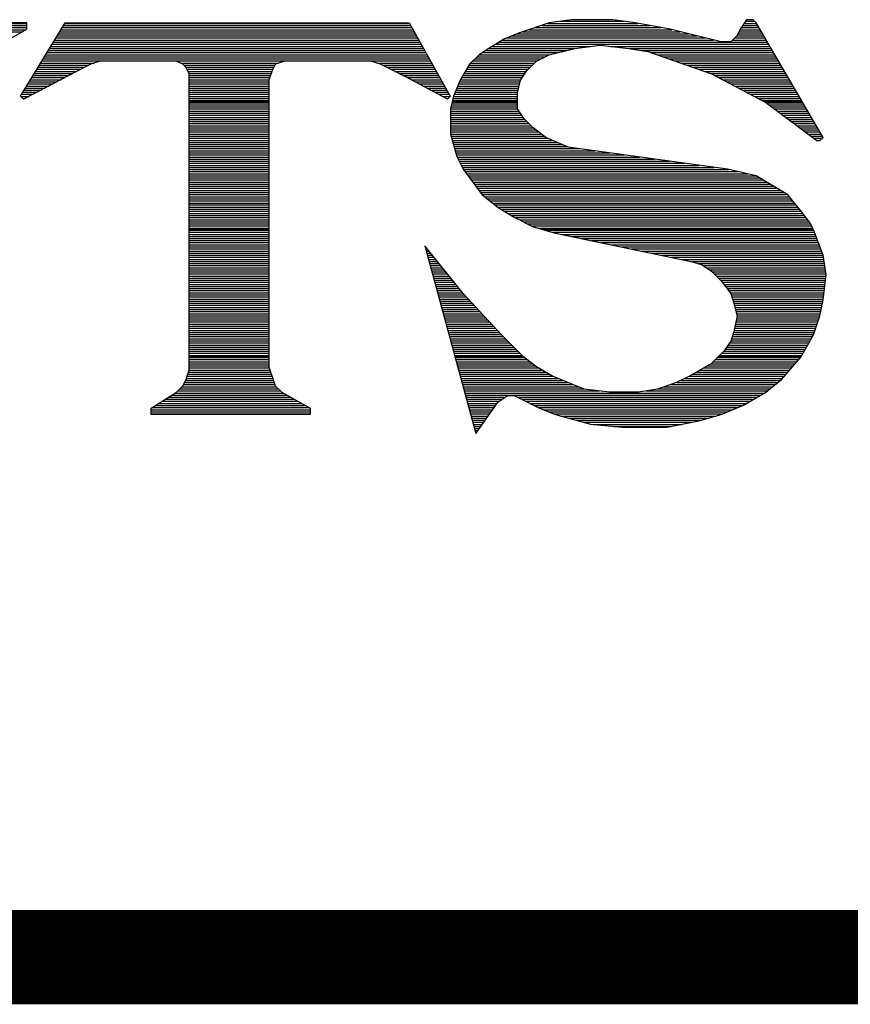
# Model space of a CAD drawing. Extents: x -394 to 5394, y -1015 to 6968.
# Tile 15 of 63: x 1240 to 1328, y -519 to -414. Entities that reach past the tile are written whole.
import ezdxf

# ---------------------------------------------------------------- set-up
doc = ezdxf.new("R2010")
doc.units = 0
doc.layers.add('DF_TITLE_BLOCK', color=2, linetype='CONTINUOUS')

msp = doc.modelspace()

# ---------------------------------------------------------------- linework, layer by layer
at = {"layer": 'DF_TITLE_BLOCK'}
for points in [[(1240.9741, -414.71), (1226.7941, -414.71)], [(1240.9741, -414.71), (1226.7941, -414.71)], [(1226.7941, -414.76), (1240.9741, -414.76)], [(1226.7941, -414.98), (1240.9741, -414.98)], [(1226.7941, -415.2), (1240.9741, -415.2)], [(1240.2941, -422.47), (1245.0241, -414.71)], [(1240.2941, -422.47), (1245.0241, -414.71)], [(1240.2941, -422.47), (1245.0241, -414.71)], [(1240.9741, -415.38), (1240.9741, -414.71)], [(1240.9741, -415.38), (1240.9741, -414.71)], [(1244.7141, -415.2), (1281.7441, -415.2)], [(1244.8541, -414.98), (1281.6241, -414.98)], [(1244.9841, -414.76), (1281.5041, -414.76)], [(1245.0241, -414.71), (1281.4741, -414.71)], [(1245.0241, -414.71), (1281.4741, -414.71)], [(1245.0241, -414.71), (1281.4741, -414.71)], [(1281.4741, -414.71), (1285.8241, -422.49)], [(1281.4741, -414.71), (1285.8241, -422.49)], [(1281.4741, -414.71), (1285.8241, -422.49)], [(1296.3241, -414.71), (1293.2741, -415.72)], [(1296.3241, -414.71), (1293.2741, -415.72)], [(1296.3241, -414.71), (1293.2741, -415.72)], [(1294.8241, -415.2), (1308.1641, -415.2)], [(1295.4941, -414.98), (1306.9441, -414.98)], [(1296.1541, -414.76), (1305.7241, -414.76)], [(1298.6741, -414.37), (1296.3241, -414.71)], [(1298.6741, -414.37), (1296.3241, -414.71)], [(1298.6741, -414.37), (1296.3241, -414.71)], [(1297.4941, -414.54), (1304.2541, -414.54)], [(1303.0741, -414.37), (1298.6741, -414.37)], [(1303.0741, -414.37), (1298.6741, -414.37)], [(1303.0741, -414.37), (1298.6741, -414.37)], [(1305.4241, -414.71), (1303.0741, -414.37)], [(1305.4241, -414.71), (1303.0741, -414.37)], [(1305.4241, -414.71), (1303.0741, -414.37)], [(1309.1441, -415.38), (1305.4241, -414.71)], [(1309.1441, -415.38), (1305.4241, -414.71)], [(1309.1441, -415.38), (1305.4241, -414.71)], [(1317.2441, -414.37), (1316.5741, -415.38)], [(1317.2441, -414.37), (1316.5741, -415.38)], [(1317.2441, -414.37), (1316.5741, -415.38)], [(1316.6841, -415.2), (1318.5441, -415.2)], [(1316.8341, -414.98), (1318.4141, -414.98)], [(1316.9841, -414.76), (1318.2841, -414.76)], [(1317.1241, -414.54), (1318.0841, -414.54)], [(1317.9241, -414.37), (1317.2441, -414.37)], [(1317.9241, -414.37), (1317.2441, -414.37)], [(1317.9241, -414.37), (1317.2441, -414.37)], [(1318.2541, -414.71), (1317.9241, -414.37)], [(1318.2541, -414.71), (1317.9241, -414.37)], [(1318.2541, -414.71), (1317.9241, -414.37)], [(1325.3441, -426.86), (1318.2541, -414.71)], [(1325.3441, -426.86), (1318.2541, -414.71)], [(1325.3441, -426.86), (1318.2541, -414.71)], [(1226.8641, -415.43), (1240.8941, -415.43)], [(1227.2341, -415.64), (1240.5041, -415.64)], [(1238.6041, -416.73), (1240.9741, -415.38)], [(1238.6041, -416.73), (1240.9741, -415.38)], [(1244.0441, -416.31), (1282.3641, -416.31)], [(1244.1741, -416.09), (1282.2441, -416.09)], [(1244.3141, -415.86), (1282.1141, -415.86)], [(1244.4441, -415.64), (1281.9941, -415.64)], [(1244.5841, -415.43), (1281.8741, -415.43)], [(1291.5941, -416.39), (1289.9041, -417.41)], [(1291.5941, -416.39), (1289.9041, -417.41)], [(1291.5941, -416.39), (1289.9041, -417.41)], [(1293.2741, -415.72), (1291.5941, -416.39)], [(1293.2741, -415.72), (1291.5941, -416.39)], [(1293.2741, -415.72), (1291.5941, -416.39)], [(1291.8041, -416.31), (1312.8541, -416.31)], [(1292.3541, -416.09), (1311.9741, -416.09)], [(1292.9041, -415.86), (1311.0841, -415.86)], [(1293.5041, -415.64), (1310.1941, -415.64)], [(1294.1641, -415.43), (1309.3141, -415.43)], [(1314.5441, -416.73), (1309.1441, -415.38)], [(1314.5441, -416.73), (1309.1441, -415.38)], [(1314.5441, -416.73), (1309.1441, -415.38)], [(1316.2241, -416.06), (1315.5541, -416.73)], [(1316.2241, -416.06), (1315.5541, -416.73)], [(1316.2241, -416.06), (1315.5541, -416.73)], [(1315.9741, -416.31), (1319.1941, -416.31)], [(1316.1941, -416.09), (1319.0641, -416.09)], [(1316.5741, -415.38), (1316.2241, -416.06)], [(1316.5741, -415.38), (1316.2241, -416.06)], [(1316.5741, -415.38), (1316.2241, -416.06)], [(1316.3241, -415.86), (1318.9341, -415.86)], [(1316.4341, -415.64), (1318.8041, -415.64)], [(1316.5441, -415.43), (1318.6741, -415.43)], [(1243.3741, -417.42), (1282.9841, -417.42)], [(1243.5041, -417.2), (1282.8641, -417.2)], [(1243.6441, -416.97), (1282.7341, -416.97)], [(1243.7741, -416.75), (1282.6141, -416.75)], [(1243.9041, -416.53), (1282.4941, -416.53)], [(1289.9041, -417.41), (1288.8941, -418.08)], [(1289.9041, -417.41), (1288.8941, -418.08)], [(1289.9041, -417.41), (1288.8941, -418.08)], [(1289.8841, -417.42), (1298.9741, -417.42)], [(1290.2541, -417.2), (1300.7041, -417.2)], [(1290.6241, -416.97), (1319.5741, -416.97)], [(1290.9941, -416.75), (1319.4541, -416.75)], [(1291.3641, -416.53), (1313.7441, -416.53)], [(1296.3241, -418.08), (1299.0241, -417.41)], [(1296.3241, -418.08), (1299.0241, -417.41)], [(1296.3241, -418.08), (1299.0241, -417.41)], [(1299.0241, -417.41), (1301.7241, -417.07)], [(1299.0241, -417.41), (1301.7241, -417.07)], [(1299.0241, -417.41), (1301.7241, -417.07)], [(1301.7241, -417.07), (1304.7541, -417.41)], [(1301.7241, -417.07), (1304.7541, -417.41)], [(1301.7241, -417.07), (1304.7541, -417.41)], [(1302.8541, -417.2), (1319.7041, -417.2)], [(1304.7541, -417.41), (1306.7741, -417.74)], [(1304.7541, -417.41), (1306.7741, -417.74)], [(1304.7541, -417.41), (1306.7741, -417.74)], [(1304.8141, -417.42), (1319.8341, -417.42)], [(1315.5541, -416.73), (1314.5441, -416.73)], [(1315.5541, -416.73), (1314.5441, -416.73)], [(1315.5541, -416.73), (1314.5441, -416.73)], [(1315.7541, -416.53), (1319.3141, -416.53)], [(1242.8341, -418.3), (1283.4841, -418.3)], [(1242.9641, -418.08), (1283.3541, -418.08)], [(1243.1041, -417.86), (1283.2341, -417.86)], [(1243.2341, -417.63), (1283.1041, -417.63)], [(1288.8941, -418.08), (1287.8741, -419.09)], [(1288.8941, -418.08), (1287.8741, -419.09)], [(1288.8941, -418.08), (1287.8741, -419.09)], [(1288.6741, -418.3), (1295.8741, -418.3)], [(1288.8941, -418.08), (1296.3241, -418.08)], [(1289.2241, -417.86), (1297.2041, -417.86)], [(1289.5541, -417.63), (1298.0941, -417.63)], [(1294.9741, -418.76), (1296.3241, -418.08)], [(1294.9741, -418.76), (1296.3241, -418.08)], [(1294.9741, -418.76), (1296.3241, -418.08)], [(1306.1441, -417.63), (1319.9641, -417.63)], [(1306.7741, -417.74), (1313.5241, -420.11)], [(1306.7741, -417.74), (1313.5241, -420.11)], [(1306.7741, -417.74), (1313.5241, -420.11)], [(1307.1041, -417.86), (1320.0941, -417.86)], [(1307.7441, -418.08), (1320.2241, -418.08)], [(1308.3741, -418.3), (1320.3541, -418.3)], [(1247.7241, -419.09), (1240.6241, -422.81)], [(1247.7241, -419.09), (1240.6241, -422.81)], [(1247.7241, -419.09), (1240.6241, -422.81)], [(1242.1541, -419.41), (1247.1141, -419.41)], [(1242.2941, -419.19), (1247.5441, -419.19)], [(1242.4241, -418.97), (1248.0941, -418.97)], [(1242.5641, -418.74), (1283.7241, -418.74)], [(1242.6941, -418.52), (1283.6041, -418.52)], [(1248.7241, -418.76), (1247.7241, -419.09)], [(1248.7241, -418.76), (1247.7241, -419.09)], [(1248.7241, -418.76), (1247.7241, -419.09)], [(1256.8241, -418.76), (1248.7241, -418.76)], [(1256.8241, -418.76), (1248.7241, -418.76)], [(1256.8241, -418.76), (1248.7241, -418.76)], [(1257.5041, -419.09), (1256.8241, -418.76)], [(1257.5041, -419.09), (1256.8241, -418.76)], [(1257.5041, -419.09), (1256.8241, -418.76)], [(1257.2441, -418.97), (1267.6741, -418.97)], [(1257.8441, -419.43), (1257.5041, -419.09)], [(1257.8441, -419.43), (1257.5041, -419.09)], [(1257.8441, -419.43), (1257.5041, -419.09)], [(1257.5941, -419.19), (1267.2441, -419.19)], [(1257.8141, -419.41), (1267.1341, -419.41)], [(1258.1741, -420.11), (1257.8441, -419.43)], [(1258.1741, -420.11), (1257.8441, -419.43)], [(1258.1741, -420.11), (1257.8441, -419.43)], [(1267.2941, -419.09), (1266.9541, -419.77)], [(1267.2941, -419.09), (1266.9541, -419.77)], [(1267.2941, -419.09), (1266.9541, -419.77)], [(1268.3041, -418.76), (1267.2941, -419.09)], [(1268.3041, -418.76), (1267.2941, -419.09)], [(1268.3041, -418.76), (1267.2941, -419.09)], [(1277.4241, -418.76), (1268.3041, -418.76)], [(1277.4241, -418.76), (1268.3041, -418.76)], [(1277.4241, -418.76), (1268.3041, -418.76)], [(1278.4241, -419.09), (1277.4241, -418.76)], [(1278.4241, -419.09), (1277.4241, -418.76)], [(1278.4241, -419.09), (1277.4241, -418.76)], [(1278.0441, -418.97), (1283.8541, -418.97)], [(1281.1241, -420.44), (1278.4241, -419.09)], [(1281.1241, -420.44), (1278.4241, -419.09)], [(1281.1241, -420.44), (1278.4241, -419.09)], [(1278.6241, -419.19), (1283.9741, -419.19)], [(1279.0541, -419.41), (1284.0941, -419.41)], [(1287.8741, -419.09), (1286.8741, -420.78)], [(1287.8741, -419.09), (1286.8741, -420.78)], [(1287.8741, -419.09), (1286.8741, -420.78)], [(1287.6941, -419.41), (1294.3141, -419.41)], [(1287.8241, -419.19), (1294.5341, -419.19)], [(1288.0141, -418.97), (1294.7641, -418.97)], [(1288.2241, -418.74), (1294.9841, -418.74)], [(1288.4441, -418.52), (1295.4341, -418.52)], [(1293.9541, -419.77), (1294.9741, -418.76)], [(1293.9541, -419.77), (1294.9741, -418.76)], [(1293.9541, -419.77), (1294.9741, -418.76)], [(1309.0141, -418.52), (1320.4841, -418.52)], [(1309.6441, -418.74), (1320.6041, -418.74)], [(1310.2741, -418.97), (1320.7441, -418.97)], [(1310.9041, -419.19), (1320.8641, -419.19)], [(1311.5341, -419.41), (1320.9941, -419.41)], [(1241.4841, -420.51), (1245.0041, -420.51)], [(1241.6141, -420.29), (1245.4241, -420.29)], [(1241.7541, -420.07), (1245.8441, -420.07)], [(1241.8841, -419.85), (1246.2641, -419.85)], [(1242.0241, -419.63), (1246.6941, -419.63)], [(1257.9441, -419.63), (1267.0241, -419.63)], [(1258.0541, -419.85), (1266.9241, -419.85)], [(1258.1641, -420.07), (1266.8541, -420.07)], [(1258.1741, -451.49), (1258.1741, -420.11)], [(1258.1741, -451.49), (1258.1741, -420.11)], [(1258.1741, -451.49), (1258.1741, -420.11)], [(1258.1741, -420.29), (1266.7841, -420.29)], [(1258.1741, -420.51), (1266.7041, -420.51)], [(1266.9541, -419.77), (1266.6241, -420.78)], [(1266.9541, -419.77), (1266.6241, -420.78)], [(1266.9541, -419.77), (1266.6241, -420.78)], [(1279.5041, -419.63), (1284.2241, -419.63)], [(1279.9441, -419.85), (1284.3541, -419.85)], [(1280.3941, -420.07), (1284.4741, -420.07)], [(1280.8241, -420.29), (1284.5941, -420.29)], [(1285.5241, -422.78), (1281.1241, -420.44)], [(1285.5241, -422.78), (1281.1241, -420.44)], [(1285.5241, -422.78), (1281.1241, -420.44)], [(1281.2641, -420.51), (1284.7241, -420.51)], [(1287.0241, -420.51), (1293.4541, -420.51)], [(1287.1541, -420.29), (1293.6041, -420.29)], [(1287.2941, -420.07), (1293.7541, -420.07)], [(1287.4241, -419.85), (1293.9041, -419.85)], [(1287.5641, -419.63), (1294.0941, -419.63)], [(1293.2741, -420.78), (1293.9541, -419.77)], [(1293.2741, -420.78), (1293.9541, -419.77)], [(1293.2741, -420.78), (1293.9541, -419.77)], [(1312.1741, -419.63), (1321.1341, -419.63)], [(1312.8041, -419.85), (1321.2541, -419.85)], [(1313.4341, -420.07), (1321.3841, -420.07)], [(1313.5241, -420.11), (1319.2741, -423.14)], [(1313.5241, -420.11), (1319.2741, -423.14)], [(1313.5241, -420.11), (1319.2741, -423.14)], [(1313.8841, -420.29), (1321.5141, -420.29)], [(1314.3041, -420.51), (1321.6441, -420.51)], [(1240.9441, -421.4), (1243.3141, -421.4)], [(1241.0741, -421.18), (1243.7341, -421.18)], [(1241.2141, -420.96), (1244.1541, -420.96)], [(1241.3441, -420.74), (1244.5841, -420.74)], [(1258.1741, -420.74), (1266.6341, -420.74)], [(1258.1741, -420.96), (1266.6241, -420.96)], [(1258.1741, -421.18), (1266.6241, -421.18)], [(1258.1741, -421.4), (1266.6241, -421.4)], [(1266.6241, -420.78), (1266.6241, -451.16)], [(1266.6241, -420.78), (1266.6241, -451.16)], [(1266.6241, -420.78), (1266.6241, -451.16)], [(1281.6841, -420.74), (1284.8441, -420.74)], [(1282.0941, -420.96), (1284.9641, -420.96)], [(1282.5041, -421.18), (1285.0941, -421.18)], [(1282.9241, -421.4), (1285.2141, -421.4)], [(1286.8741, -420.78), (1286.1941, -422.47)], [(1286.8741, -420.78), (1286.1941, -422.47)], [(1286.8741, -420.78), (1286.1941, -422.47)], [(1286.6141, -421.4), (1293.1241, -421.4)], [(1286.7041, -421.18), (1293.1841, -421.18)], [(1286.7941, -420.96), (1293.2341, -420.96)], [(1286.8941, -420.74), (1293.3041, -420.74)], [(1292.9441, -422.13), (1293.2741, -420.78)], [(1292.9441, -422.13), (1293.2741, -420.78)], [(1292.9441, -422.13), (1293.2741, -420.78)], [(1314.7241, -420.74), (1321.7741, -420.74)], [(1315.1441, -420.96), (1321.9041, -420.96)], [(1315.5541, -421.18), (1322.0341, -421.18)], [(1315.9741, -421.4), (1322.1641, -421.4)], [(1240.6241, -422.81), (1240.2941, -422.47)], [(1240.6241, -422.81), (1240.2941, -422.47)], [(1240.6241, -422.81), (1240.2941, -422.47)], [(1240.3341, -422.51), (1241.1941, -422.51)], [(1240.4041, -422.28), (1241.6241, -422.28)], [(1240.5341, -422.06), (1242.0441, -422.06)], [(1240.6741, -421.84), (1242.4741, -421.84)], [(1240.8041, -421.62), (1242.8941, -421.62)], [(1258.1741, -421.62), (1266.6241, -421.62)], [(1258.1741, -421.84), (1266.6241, -421.84)], [(1258.1741, -422.06), (1266.6241, -422.06)], [(1258.1741, -422.28), (1266.6241, -422.28)], [(1258.1741, -422.51), (1266.6241, -422.51)], [(1283.3441, -421.62), (1285.3441, -421.62)], [(1283.7541, -421.84), (1285.4641, -421.84)], [(1284.1741, -422.06), (1285.5841, -422.06)], [(1284.5841, -422.28), (1285.7141, -422.28)], [(1285.0041, -422.51), (1285.8141, -422.51)], [(1285.8241, -422.49), (1285.5241, -422.78)], [(1285.8241, -422.49), (1285.5241, -422.78)], [(1285.8241, -422.49), (1285.5241, -422.78)], [(1286.1941, -422.47), (1285.8541, -423.82)], [(1286.1941, -422.47), (1285.8541, -423.82)], [(1286.1941, -422.47), (1285.8541, -423.82)], [(1286.1841, -422.51), (1292.9441, -422.51)], [(1286.2641, -422.28), (1292.9441, -422.28)], [(1286.3541, -422.06), (1292.9641, -422.06)], [(1286.4441, -421.84), (1293.0141, -421.84)], [(1286.5241, -421.62), (1293.0641, -421.62)], [(1292.9441, -423.82), (1292.9441, -422.13)], [(1292.9441, -423.82), (1292.9441, -422.13)], [(1292.9441, -423.82), (1292.9441, -422.13)], [(1316.3941, -421.62), (1322.2841, -421.62)], [(1316.8141, -421.84), (1322.4241, -421.84)], [(1317.2341, -422.06), (1322.5441, -422.06)], [(1317.6541, -422.28), (1322.6741, -422.28)], [(1318.0641, -422.51), (1322.8041, -422.51)], [(1240.5541, -422.73), (1240.7741, -422.73)], [(1258.1741, -422.73), (1266.6241, -422.73)], [(1258.1741, -422.95), (1266.6241, -422.95)], [(1258.1741, -423.04), (1266.6241, -423.04)], [(1258.1741, -423.17), (1266.6241, -423.17)], [(1258.1741, -423.39), (1266.6241, -423.39)], [(1258.1741, -423.62), (1266.6241, -423.62)], [(1285.4141, -422.73), (1285.5841, -422.73)], [(1285.9041, -423.62), (1292.9441, -423.62)], [(1285.9641, -423.39), (1292.9441, -423.39)], [(1286.0141, -423.17), (1292.9441, -423.17)], [(1286.0441, -423.04), (1292.9441, -423.04)], [(1286.0741, -422.95), (1292.9441, -422.95)], [(1286.1241, -422.73), (1292.9441, -422.73)], [(1318.4841, -422.73), (1322.9341, -422.73)], [(1318.9041, -422.95), (1323.0641, -422.95)], [(1319.0741, -423.04), (1323.1141, -423.04)], [(1319.2741, -423.14), (1324.6741, -427.19)], [(1319.2741, -423.14), (1324.6741, -427.19)], [(1319.2741, -423.14), (1324.6741, -427.19)], [(1319.3041, -423.17), (1323.1941, -423.17)], [(1319.6041, -423.39), (1323.3241, -423.39)], [(1319.8941, -423.62), (1323.4541, -423.62)], [(1258.1741, -423.83), (1266.6241, -423.83)], [(1258.1741, -424.05), (1266.6241, -424.05)], [(1258.1741, -424.28), (1266.6241, -424.28)], [(1258.1741, -424.5), (1266.6241, -424.5)], [(1258.1741, -424.72), (1266.6241, -424.72)], [(1285.8541, -423.82), (1285.8541, -426.52)], [(1285.8541, -423.82), (1285.8541, -426.52)], [(1285.8541, -423.82), (1285.8541, -426.52)], [(1285.8541, -423.83), (1292.9541, -423.83)], [(1285.8541, -424.05), (1293.1041, -424.05)], [(1285.8541, -424.28), (1293.2441, -424.28)], [(1285.8541, -424.5), (1293.3941, -424.5)], [(1285.8541, -424.72), (1293.5441, -424.72)], [(1293.6241, -424.83), (1292.9441, -423.82)], [(1293.6241, -424.83), (1292.9441, -423.82)], [(1293.6241, -424.83), (1292.9441, -423.82)], [(1320.1841, -423.83), (1323.5741, -423.83)], [(1320.4841, -424.05), (1323.7141, -424.05)], [(1320.7841, -424.28), (1323.8341, -424.28)], [(1321.0741, -424.5), (1323.9641, -424.5)], [(1321.3741, -424.72), (1324.1041, -424.72)], [(1258.1741, -424.94), (1266.6241, -424.94)], [(1258.1741, -425.16), (1266.6241, -425.16)], [(1258.1741, -425.39), (1266.6241, -425.39)], [(1258.1741, -425.61), (1266.6241, -425.61)], [(1285.8541, -424.94), (1293.7241, -424.94)], [(1285.8541, -425.16), (1293.9541, -425.16)], [(1285.8541, -425.39), (1294.1741, -425.39)], [(1285.8541, -425.61), (1294.3941, -425.61)], [(1294.6241, -425.84), (1293.6241, -424.83)], [(1294.6241, -425.84), (1293.6241, -424.83)], [(1294.6241, -425.84), (1293.6241, -424.83)], [(1321.6641, -424.94), (1324.2241, -424.94)], [(1321.9641, -425.16), (1324.3541, -425.16)], [(1322.2541, -425.39), (1324.4841, -425.39)], [(1322.5541, -425.61), (1324.6141, -425.61)], [(1258.1741, -425.82), (1266.6241, -425.82)], [(1258.1741, -426.05), (1266.6241, -426.05)], [(1258.1741, -426.27), (1266.6241, -426.27)], [(1258.1741, -426.49), (1266.6241, -426.49)], [(1258.1741, -426.71), (1266.6241, -426.71)], [(1285.8541, -425.82), (1294.6141, -425.82)], [(1285.8541, -426.05), (1294.9041, -426.05)], [(1285.8541, -426.27), (1295.1941, -426.27)], [(1285.8541, -426.49), (1295.4941, -426.49)], [(1285.8541, -426.52), (1286.5241, -428.88)], [(1285.8541, -426.52), (1286.5241, -428.88)], [(1285.8541, -426.52), (1286.5241, -428.88)], [(1285.9141, -426.71), (1295.7941, -426.71)], [(1295.9741, -426.86), (1294.6241, -425.84)], [(1295.9741, -426.86), (1294.6241, -425.84)], [(1295.9741, -426.86), (1294.6241, -425.84)], [(1322.8441, -425.82), (1324.7441, -425.82)], [(1323.1441, -426.05), (1324.8741, -426.05)], [(1323.4341, -426.27), (1325.0041, -426.27)], [(1323.7341, -426.49), (1325.1341, -426.49)], [(1324.0241, -426.71), (1325.2541, -426.71)], [(1258.1741, -426.93), (1266.6241, -426.93)], [(1258.1741, -427.16), (1266.6241, -427.16)], [(1258.1741, -427.38), (1266.6241, -427.38)], [(1258.1741, -427.6), (1266.6241, -427.6)], [(1258.1741, -427.82), (1266.6241, -427.82)], [(1285.9741, -426.93), (1296.1641, -426.93)], [(1286.0341, -427.16), (1296.6841, -427.16)], [(1286.1041, -427.38), (1297.1941, -427.38)], [(1286.1641, -427.6), (1297.7141, -427.6)], [(1286.2241, -427.82), (1298.2241, -427.82)], [(1298.3441, -427.87), (1295.9741, -426.86)], [(1298.3441, -427.87), (1295.9741, -426.86)], [(1298.3441, -427.87), (1295.9741, -426.86)], [(1315.2241, -430.23), (1298.3441, -427.87)], [(1315.2241, -430.23), (1298.3441, -427.87)], [(1315.2241, -430.23), (1298.3441, -427.87)], [(1324.3241, -426.93), (1325.2641, -426.93)], [(1324.6141, -427.16), (1325.0441, -427.16)], [(1324.6741, -427.19), (1325.0041, -427.19)], [(1324.6741, -427.19), (1325.0041, -427.19)], [(1324.6741, -427.19), (1325.0041, -427.19)], [(1325.0041, -427.19), (1325.3441, -426.86)], [(1325.0041, -427.19), (1325.3441, -426.86)], [(1325.0041, -427.19), (1325.3441, -426.86)], [(1258.1741, -428.04), (1266.6241, -428.04)], [(1258.1741, -428.26), (1266.6241, -428.26)], [(1258.1741, -428.48), (1266.6241, -428.48)], [(1258.1741, -428.7), (1266.6241, -428.7)], [(1286.2841, -428.04), (1299.5741, -428.04)], [(1286.3541, -428.26), (1301.1541, -428.26)], [(1286.4141, -428.48), (1302.7441, -428.48)], [(1286.4841, -428.7), (1304.3141, -428.7)], [(1286.5241, -428.88), (1287.2041, -430.23)], [(1286.5241, -428.88), (1287.2041, -430.23)], [(1286.5241, -428.88), (1287.2041, -430.23)], [(1258.1741, -428.93), (1266.6241, -428.93)], [(1258.1741, -429.15), (1266.6241, -429.15)], [(1258.1741, -429.37), (1266.6241, -429.37)], [(1258.1741, -429.59), (1266.6241, -429.59)], [(1258.1741, -429.81), (1266.6241, -429.81)], [(1286.5541, -428.93), (1305.9041, -428.93)], [(1286.6641, -429.15), (1307.4841, -429.15)], [(1286.7741, -429.37), (1309.0641, -429.37)], [(1286.8841, -429.59), (1310.6441, -429.59)], [(1286.9941, -429.81), (1312.2241, -429.81)], [(1258.1741, -430.03), (1266.6241, -430.03)], [(1258.1741, -430.25), (1266.6241, -430.25)], [(1258.1741, -430.47), (1266.6241, -430.47)], [(1258.1741, -430.7), (1266.6241, -430.7)], [(1258.1741, -430.92), (1266.6241, -430.92)], [(1287.1041, -430.03), (1313.8141, -430.03)], [(1287.2041, -430.23), (1289.2241, -432.93)], [(1287.2041, -430.23), (1289.2241, -432.93)], [(1287.2041, -430.23), (1289.2241, -432.93)], [(1287.2241, -430.25), (1315.3241, -430.25)], [(1287.3841, -430.47), (1316.3241, -430.47)], [(1287.5541, -430.7), (1317.3241, -430.7)], [(1287.7241, -430.92), (1318.2741, -430.92)], [(1318.2541, -430.91), (1315.2241, -430.23)], [(1318.2541, -430.91), (1315.2241, -430.23)], [(1318.2541, -430.91), (1315.2241, -430.23)], [(1321.6241, -432.93), (1318.2541, -430.91)], [(1321.6241, -432.93), (1318.2541, -430.91)], [(1321.6241, -432.93), (1318.2541, -430.91)], [(1258.1741, -431.14), (1266.6241, -431.14)], [(1258.1741, -431.36), (1266.6241, -431.36)], [(1258.1741, -431.58), (1266.6241, -431.58)], [(1258.1741, -431.81), (1266.6241, -431.81)], [(1258.1741, -432.02), (1266.6241, -432.02)], [(1287.8841, -431.14), (1318.6441, -431.14)], [(1288.0541, -431.36), (1319.0141, -431.36)], [(1288.2241, -431.58), (1319.3841, -431.58)], [(1288.3841, -431.81), (1319.7541, -431.81)], [(1288.5541, -432.02), (1320.1241, -432.02)], [(1258.1741, -432.24), (1266.6241, -432.24)], [(1258.1741, -432.47), (1266.6241, -432.47)], [(1258.1741, -432.69), (1266.6241, -432.69)], [(1258.1741, -432.91), (1266.6241, -432.91)], [(1288.7141, -432.24), (1320.4841, -432.24)], [(1288.8841, -432.47), (1320.8641, -432.47)], [(1289.0441, -432.69), (1321.2241, -432.69)], [(1289.2141, -432.91), (1321.5941, -432.91)], [(1289.2241, -432.93), (1290.9241, -434.28)], [(1289.2241, -432.93), (1290.9241, -434.28)], [(1289.2241, -432.93), (1290.9241, -434.28)], [(1322.9741, -434.62), (1321.6241, -432.93)], [(1322.9741, -434.62), (1321.6241, -432.93)], [(1322.9741, -434.62), (1321.6241, -432.93)], [(1258.1741, -433.13), (1266.6241, -433.13)], [(1258.1741, -433.35), (1266.6241, -433.35)], [(1258.1741, -433.58), (1266.6241, -433.58)], [(1258.1741, -433.8), (1266.6241, -433.8)], [(1258.1741, -434.01), (1266.6241, -434.01)], [(1289.4841, -433.13), (1321.7941, -433.13)], [(1289.7541, -433.35), (1321.9741, -433.35)], [(1290.0341, -433.58), (1322.1441, -433.58)], [(1290.3141, -433.8), (1322.3241, -433.8)], [(1290.5941, -434.01), (1322.4941, -434.01)], [(1258.1741, -434.24), (1266.6241, -434.24)], [(1258.1741, -434.46), (1266.6241, -434.46)], [(1258.1741, -434.68), (1266.6241, -434.68)], [(1258.1741, -434.9), (1266.6241, -434.9)], [(1258.1741, -435.12), (1266.6241, -435.12)], [(1290.8641, -434.24), (1322.6741, -434.24)], [(1290.9241, -434.28), (1292.6041, -435.29)], [(1290.9241, -434.28), (1292.6041, -435.29)], [(1290.9241, -434.28), (1292.6041, -435.29)], [(1291.2141, -434.46), (1322.8541, -434.46)], [(1291.5841, -434.68), (1323.0241, -434.68)], [(1291.9541, -434.9), (1323.1941, -434.9)], [(1292.3241, -435.12), (1323.3641, -435.12)], [(1323.9941, -435.97), (1322.9741, -434.62)], [(1323.9941, -435.97), (1322.9741, -434.62)], [(1323.9941, -435.97), (1322.9741, -434.62)], [(1258.1741, -435.35), (1266.6241, -435.35)], [(1258.1741, -435.57), (1266.6241, -435.57)], [(1258.1741, -435.79), (1266.6241, -435.79)], [(1258.1741, -436.01), (1266.6241, -436.01)], [(1292.6041, -435.29), (1294.6241, -436.31)], [(1292.6041, -435.29), (1294.6241, -436.31)], [(1292.6041, -435.29), (1294.6241, -436.31)], [(1292.7041, -435.35), (1323.5241, -435.35)], [(1293.1541, -435.57), (1323.6941, -435.57)], [(1293.5941, -435.79), (1323.8641, -435.79)], [(1294.0441, -436.01), (1324.0141, -436.01)], [(1324.3241, -436.64), (1323.9941, -435.97)], [(1324.3241, -436.64), (1323.9941, -435.97)], [(1324.3241, -436.64), (1323.9941, -435.97)], [(1258.1741, -436.23), (1266.6241, -436.23)], [(1258.1741, -436.45), (1266.6241, -436.45)], [(1258.1741, -436.54), (1266.6241, -436.54)], [(1258.1741, -436.67), (1266.6241, -436.67)], [(1258.1741, -436.89), (1266.6241, -436.89)], [(1258.1741, -437.12), (1266.6241, -437.12)], [(1294.4741, -436.23), (1324.1241, -436.23)], [(1294.6241, -436.31), (1296.9941, -436.98)], [(1294.6241, -436.31), (1296.9941, -436.98)], [(1294.6241, -436.31), (1296.9941, -436.98)], [(1295.1441, -436.45), (1324.2341, -436.45)], [(1295.4541, -436.54), (1324.2841, -436.54)], [(1295.9141, -436.67), (1324.3441, -436.67)], [(1296.6941, -436.89), (1324.4241, -436.89)], [(1296.9941, -436.98), (1311.5041, -440.02)], [(1296.9941, -436.98), (1311.5041, -440.02)], [(1296.9941, -436.98), (1311.5041, -440.02)], [(1297.6441, -437.12), (1324.5041, -437.12)], [(1325.3441, -439.34), (1324.3241, -436.64)], [(1325.3441, -439.34), (1324.3241, -436.64)], [(1325.3441, -439.34), (1324.3241, -436.64)], [(1258.1741, -437.34), (1266.6241, -437.34)], [(1258.1741, -437.56), (1266.6241, -437.56)], [(1258.1741, -437.78), (1266.6241, -437.78)], [(1258.1741, -438), (1266.6241, -438)], [(1258.1741, -438.22), (1266.6241, -438.22)], [(1298.7041, -437.34), (1324.5941, -437.34)], [(1299.7541, -437.56), (1324.6741, -437.56)], [(1300.8141, -437.78), (1324.7541, -437.78)], [(1301.8741, -438), (1324.8341, -438)], [(1302.9341, -438.22), (1324.9241, -438.22)], [(1258.1741, -438.44), (1266.6241, -438.44)], [(1258.1741, -438.66), (1266.6241, -438.66)], [(1258.1741, -438.89), (1266.6241, -438.89)], [(1258.1741, -439.11), (1266.6241, -439.11)], [(1258.1741, -439.33), (1266.6241, -439.33)], [(1287.2041, -443.39), (1283.1541, -438.33)], [(1283.1541, -438.33), (1288.5541, -458.24)], [(1287.2041, -443.39), (1283.1541, -438.33)], [(1283.1541, -438.33), (1288.5541, -458.24)], [(1283.1541, -438.33), (1288.5541, -458.24)], [(1287.2041, -443.39), (1283.1541, -438.33)], [(1283.1841, -438.44), (1283.2441, -438.44)], [(1283.2441, -438.66), (1283.4241, -438.66)], [(1283.3041, -438.89), (1283.6041, -438.89)], [(1283.3641, -439.11), (1283.7841, -439.11)], [(1283.4241, -439.33), (1283.9541, -439.33)], [(1303.9841, -438.44), (1325.0041, -438.44)], [(1305.0441, -438.66), (1325.0941, -438.66)], [(1306.1041, -438.89), (1325.1741, -438.89)], [(1307.1641, -439.11), (1325.2541, -439.11)], [(1308.2141, -439.33), (1325.3341, -439.33)], [(1325.6741, -441.37), (1325.3441, -439.34)], [(1325.6741, -441.37), (1325.3441, -439.34)], [(1325.6741, -441.37), (1325.3441, -439.34)], [(1258.1741, -439.55), (1266.6241, -439.55)], [(1258.1741, -439.77), (1266.6241, -439.77)], [(1258.1741, -440), (1266.6241, -440)], [(1258.1741, -440.21), (1266.6241, -440.21)], [(1283.4841, -439.55), (1284.1341, -439.55)], [(1283.5441, -439.77), (1284.3041, -439.77)], [(1283.6041, -440), (1284.4841, -440)], [(1283.6641, -440.21), (1284.6641, -440.21)], [(1309.2741, -439.55), (1325.3741, -439.55)], [(1310.3341, -439.77), (1325.4141, -439.77)], [(1311.3941, -440), (1325.4541, -440)], [(1311.5041, -440.02), (1312.5241, -440.36)], [(1311.5041, -440.02), (1312.5241, -440.36)], [(1311.5041, -440.02), (1312.5241, -440.36)], [(1312.1041, -440.21), (1325.4841, -440.21)], [(1312.5241, -440.36), (1313.5241, -441.03)], [(1312.5241, -440.36), (1313.5241, -441.03)], [(1312.5241, -440.36), (1313.5241, -441.03)], [(1258.1741, -440.43), (1266.6241, -440.43)], [(1258.1741, -440.66), (1266.6241, -440.66)], [(1258.1741, -440.88), (1266.6241, -440.88)], [(1258.1741, -441.1), (1266.6241, -441.1)], [(1258.1741, -441.32), (1266.6241, -441.32)], [(1283.7241, -440.43), (1284.8441, -440.43)], [(1283.7841, -440.66), (1285.0141, -440.66)], [(1283.8441, -440.88), (1285.1941, -440.88)], [(1283.9041, -441.1), (1285.3741, -441.1)], [(1283.9641, -441.32), (1285.5541, -441.32)], [(1312.6441, -440.43), (1325.5241, -440.43)], [(1312.9741, -440.66), (1325.5641, -440.66)], [(1313.3041, -440.88), (1325.6041, -440.88)], [(1313.5241, -441.03), (1314.5441, -442.04)], [(1313.5241, -441.03), (1314.5441, -442.04)], [(1313.5241, -441.03), (1314.5441, -442.04)], [(1313.6041, -441.1), (1325.6341, -441.1)], [(1313.8241, -441.32), (1325.6741, -441.32)], [(1325.3441, -444.07), (1325.6741, -441.37)], [(1325.3441, -444.07), (1325.6741, -441.37)], [(1325.3441, -444.07), (1325.6741, -441.37)], [(1258.1741, -441.54), (1266.6241, -441.54)], [(1258.1741, -441.77), (1266.6241, -441.77)], [(1258.1741, -441.99), (1266.6241, -441.99)], [(1258.1741, -442.2), (1266.6241, -442.2)], [(1258.1741, -442.43), (1266.6241, -442.43)], [(1284.0241, -441.54), (1285.7241, -441.54)], [(1284.0841, -441.77), (1285.9041, -441.77)], [(1284.1441, -441.99), (1286.0741, -441.99)], [(1284.2041, -442.2), (1286.2541, -442.2)], [(1284.2641, -442.43), (1286.4341, -442.43)], [(1314.0441, -441.54), (1325.6641, -441.54)], [(1314.2641, -441.77), (1325.6341, -441.77)], [(1314.4841, -441.99), (1325.6041, -441.99)], [(1314.5441, -442.04), (1315.5541, -443.39)], [(1314.5441, -442.04), (1315.5541, -443.39)], [(1314.5441, -442.04), (1315.5541, -443.39)], [(1314.6641, -442.2), (1325.5741, -442.2)], [(1314.8341, -442.43), (1325.5441, -442.43)], [(1258.1741, -442.65), (1266.6241, -442.65)], [(1258.1741, -442.87), (1266.6241, -442.87)], [(1258.1741, -443.09), (1266.6241, -443.09)], [(1258.1741, -443.31), (1266.6241, -443.31)], [(1284.3241, -442.65), (1286.6141, -442.65)], [(1284.3841, -442.87), (1286.7841, -442.87)], [(1284.4441, -443.09), (1286.9641, -443.09)], [(1284.5041, -443.31), (1287.1441, -443.31)], [(1291.2541, -447.78), (1287.2041, -443.39)], [(1291.2541, -447.78), (1287.2041, -443.39)], [(1291.2541, -447.78), (1287.2041, -443.39)], [(1314.9941, -442.65), (1325.5241, -442.65)], [(1315.1641, -442.87), (1325.4941, -442.87)], [(1315.3241, -443.09), (1325.4641, -443.09)], [(1315.4941, -443.31), (1325.4341, -443.31)], [(1315.5541, -443.39), (1315.8941, -444.41)], [(1315.5541, -443.39), (1315.8941, -444.41)], [(1315.5541, -443.39), (1315.8941, -444.41)], [(1258.1741, -443.54), (1266.6241, -443.54)], [(1258.1741, -443.76), (1266.6241, -443.76)], [(1258.1741, -443.98), (1266.6241, -443.98)], [(1258.1741, -444.2), (1266.6241, -444.2)], [(1258.1741, -444.42), (1266.6241, -444.42)], [(1284.5641, -443.54), (1287.3341, -443.54)], [(1284.6241, -443.76), (1287.5441, -443.76)], [(1284.6841, -443.98), (1287.7441, -443.98)], [(1284.7441, -444.2), (1287.9541, -444.2)], [(1284.8041, -444.42), (1288.1541, -444.42)], [(1315.6041, -443.54), (1325.4041, -443.54)], [(1315.6741, -443.76), (1325.3841, -443.76)], [(1315.7441, -443.98), (1325.3541, -443.98)], [(1315.8241, -444.2), (1325.3141, -444.2)], [(1315.8941, -444.41), (1316.2241, -445.76)], [(1315.8941, -444.41), (1316.2241, -445.76)], [(1315.8941, -444.41), (1316.2241, -445.76)], [(1315.8941, -444.42), (1325.2741, -444.42)], [(1325.0041, -445.76), (1325.3441, -444.07)], [(1325.0041, -445.76), (1325.3441, -444.07)], [(1325.0041, -445.76), (1325.3441, -444.07)], [(1258.1741, -444.64), (1266.6241, -444.64)], [(1258.1741, -444.86), (1266.6241, -444.86)], [(1258.1741, -445.08), (1266.6241, -445.08)], [(1258.1741, -445.31), (1266.6241, -445.31)], [(1258.1741, -445.53), (1266.6241, -445.53)], [(1284.8641, -444.64), (1288.3541, -444.64)], [(1284.9241, -444.86), (1288.5641, -444.86)], [(1284.9841, -445.08), (1288.7641, -445.08)], [(1285.0441, -445.31), (1288.9741, -445.31)], [(1285.1041, -445.53), (1289.1741, -445.53)], [(1315.9541, -444.64), (1325.2241, -444.64)], [(1316.0041, -444.86), (1325.1841, -444.86)], [(1316.0641, -445.08), (1325.1341, -445.08)], [(1316.1241, -445.31), (1325.0941, -445.31)], [(1316.1741, -445.53), (1325.0441, -445.53)], [(1258.1741, -445.75), (1266.6241, -445.75)], [(1258.1741, -445.97), (1266.6241, -445.97)], [(1258.1741, -446.19), (1266.6241, -446.19)], [(1258.1741, -446.41), (1266.6241, -446.41)], [(1258.1741, -446.63), (1266.6241, -446.63)], [(1285.1641, -445.75), (1289.3741, -445.75)], [(1285.2241, -445.97), (1289.5841, -445.97)], [(1285.2841, -446.19), (1289.7841, -446.19)], [(1285.3441, -446.41), (1289.9941, -446.41)], [(1285.4041, -446.63), (1290.2041, -446.63)], [(1316.2241, -445.76), (1315.8941, -447.44)], [(1316.2241, -445.76), (1315.8941, -447.44)], [(1316.2241, -445.76), (1315.8941, -447.44)], [(1316.0541, -446.63), (1324.7141, -446.63)], [(1316.0941, -446.41), (1324.7841, -446.41)], [(1316.1441, -446.19), (1324.8641, -446.19)], [(1316.1841, -445.97), (1324.9341, -445.97)], [(1316.2241, -445.75), (1325.0041, -445.75)], [(1324.3241, -447.78), (1325.0041, -445.76)], [(1324.3241, -447.78), (1325.0041, -445.76)], [(1324.3241, -447.78), (1325.0041, -445.76)], [(1258.1741, -446.85), (1266.6241, -446.85)], [(1258.1741, -447.08), (1266.6241, -447.08)], [(1258.1741, -447.3), (1266.6241, -447.3)], [(1258.1741, -447.52), (1266.6241, -447.52)], [(1285.4641, -446.85), (1290.4041, -446.85)], [(1285.5241, -447.08), (1290.6041, -447.08)], [(1285.5841, -447.3), (1290.8141, -447.3)], [(1285.6441, -447.52), (1291.0141, -447.52)], [(1315.8941, -447.44), (1315.5541, -448.46)], [(1315.8941, -447.44), (1315.5541, -448.46)], [(1315.8941, -447.44), (1315.5541, -448.46)], [(1315.8641, -447.52), (1324.4141, -447.52)], [(1315.9241, -447.3), (1324.4941, -447.3)], [(1315.9641, -447.08), (1324.5641, -447.08)], [(1316.0141, -446.85), (1324.6441, -446.85)], [(1258.1741, -447.74), (1266.6241, -447.74)], [(1258.1741, -447.96), (1266.6241, -447.96)], [(1258.1741, -448.19), (1266.6241, -448.19)], [(1258.1741, -448.4), (1266.6241, -448.4)], [(1258.1741, -448.62), (1266.6241, -448.62)], [(1285.7041, -447.74), (1291.2241, -447.74)], [(1285.7641, -447.96), (1291.4341, -447.96)], [(1285.8241, -448.19), (1291.6541, -448.19)], [(1285.8841, -448.4), (1291.8841, -448.4)], [(1285.9441, -448.62), (1292.1041, -448.62)], [(1293.6241, -450.14), (1291.2541, -447.78)], [(1293.6241, -450.14), (1291.2541, -447.78)], [(1293.6241, -450.14), (1291.2541, -447.78)], [(1315.5541, -448.46), (1314.8741, -449.47)], [(1315.5541, -448.46), (1314.8741, -449.47)], [(1315.5541, -448.46), (1314.8741, -449.47)], [(1315.4441, -448.62), (1323.8441, -448.62)], [(1315.5741, -448.4), (1323.9741, -448.4)], [(1315.6441, -448.19), (1324.1041, -448.19)], [(1315.7141, -447.96), (1324.2241, -447.96)], [(1315.7941, -447.74), (1324.3441, -447.74)], [(1322.9741, -450.14), (1324.3241, -447.78)], [(1322.9741, -450.14), (1324.3241, -447.78)], [(1322.9741, -450.14), (1324.3241, -447.78)], [(1258.1741, -448.85), (1266.6241, -448.85)], [(1258.1741, -449.07), (1266.6241, -449.07)], [(1258.1741, -449.29), (1266.6241, -449.29)], [(1258.1741, -449.51), (1266.6241, -449.51)], [(1258.1741, -449.73), (1266.6241, -449.73)], [(1286.0041, -448.85), (1292.3241, -448.85)], [(1286.0641, -449.07), (1292.5441, -449.07)], [(1286.1241, -449.29), (1292.7641, -449.29)], [(1286.1841, -449.51), (1292.9841, -449.51)], [(1286.2441, -449.73), (1293.2041, -449.73)], [(1314.8741, -449.47), (1313.5241, -450.82)], [(1314.8741, -449.47), (1313.5241, -450.82)], [(1314.8741, -449.47), (1313.5241, -450.82)], [(1314.6141, -449.73), (1323.2141, -449.73)], [(1314.8341, -449.51), (1323.3341, -449.51)], [(1314.9941, -449.29), (1323.4641, -449.29)], [(1315.1441, -449.07), (1323.5941, -449.07)], [(1315.2941, -448.85), (1323.7241, -448.85)], [(1258.1741, -449.96), (1266.6241, -449.96)], [(1258.1741, -450.04), (1266.6241, -450.04)], [(1258.1741, -450.18), (1266.6241, -450.18)], [(1258.1741, -450.4), (1266.6241, -450.4)], [(1258.1741, -450.62), (1266.6241, -450.62)], [(1286.3041, -449.96), (1293.4241, -449.96)], [(1286.3341, -450.04), (1293.5141, -450.04)], [(1286.3641, -450.18), (1293.6641, -450.18)], [(1286.4241, -450.4), (1293.9541, -450.4)], [(1286.4841, -450.62), (1294.2541, -450.62)], [(1294.9741, -451.16), (1293.6241, -450.14)], [(1294.9741, -451.16), (1293.6241, -450.14)], [(1294.9741, -451.16), (1293.6241, -450.14)], [(1313.5241, -450.82), (1311.1741, -452.17)], [(1313.5241, -450.82), (1311.1741, -452.17)], [(1313.5241, -450.82), (1311.1741, -452.17)], [(1313.7241, -450.62), (1322.5741, -450.62)], [(1313.9441, -450.4), (1322.7641, -450.4)], [(1314.1741, -450.18), (1322.9541, -450.18)], [(1314.3041, -450.04), (1323.0341, -450.04)], [(1314.3941, -449.96), (1323.0841, -449.96)], [(1320.9541, -452.51), (1322.9741, -450.14)], [(1320.9541, -452.51), (1322.9741, -450.14)], [(1320.9541, -452.51), (1322.9741, -450.14)], [(1257.8441, -452.51), (1258.1741, -451.49)], [(1257.8441, -452.51), (1258.1741, -451.49)], [(1257.8441, -452.51), (1258.1741, -451.49)], [(1258.1041, -451.73), (1266.8041, -451.73)], [(1258.1741, -450.84), (1266.6241, -450.84)], [(1258.1741, -451.06), (1266.6241, -451.06)], [(1258.1741, -451.28), (1266.6641, -451.28)], [(1258.1741, -451.5), (1266.7341, -451.5)], [(1266.6241, -451.16), (1267.2941, -453.18)], [(1266.6241, -451.16), (1267.2941, -453.18)], [(1266.6241, -451.16), (1267.2941, -453.18)], [(1286.5441, -450.84), (1294.5541, -450.84)], [(1286.6041, -451.06), (1294.8441, -451.06)], [(1286.6641, -451.28), (1295.1841, -451.28)], [(1286.7241, -451.5), (1295.5541, -451.5)], [(1286.7841, -451.73), (1295.9141, -451.73)], [(1296.6541, -452.17), (1294.9741, -451.16)], [(1296.6541, -452.17), (1294.9741, -451.16)], [(1296.6541, -452.17), (1294.9741, -451.16)], [(1311.9441, -451.73), (1321.6241, -451.73)], [(1312.3241, -451.5), (1321.8141, -451.5)], [(1312.7141, -451.28), (1322.0041, -451.28)], [(1313.1041, -451.06), (1322.1941, -451.06)], [(1313.4941, -450.84), (1322.3841, -450.84)], [(1257.5041, -453.18), (1257.8441, -452.51)], [(1257.5041, -453.18), (1257.8441, -452.51)], [(1257.5041, -453.18), (1257.8441, -452.51)], [(1257.6841, -452.83), (1267.1741, -452.83)], [(1257.7841, -452.61), (1267.1041, -452.61)], [(1257.8741, -452.39), (1267.0241, -452.39)], [(1257.9541, -452.17), (1266.9541, -452.17)], [(1258.0241, -451.95), (1266.8841, -451.95)], [(1286.8441, -451.95), (1296.2841, -451.95)], [(1286.9041, -452.17), (1296.6541, -452.17)], [(1286.9641, -452.39), (1297.2041, -452.39)], [(1287.0241, -452.61), (1297.7641, -452.61)], [(1287.0841, -452.83), (1298.3141, -452.83)], [(1300.0241, -453.52), (1296.6541, -452.17)], [(1300.0241, -453.52), (1296.6541, -452.17)], [(1300.0241, -453.52), (1296.6541, -452.17)], [(1309.8241, -452.84), (1307.7941, -453.52)], [(1309.8241, -452.84), (1307.7941, -453.52)], [(1309.8241, -452.84), (1307.7941, -453.52)], [(1311.1741, -452.17), (1309.8241, -452.84)], [(1311.1741, -452.17), (1309.8241, -452.84)], [(1311.1741, -452.17), (1309.8241, -452.84)], [(1309.8341, -452.83), (1320.5441, -452.83)], [(1310.2841, -452.61), (1320.8241, -452.61)], [(1310.7241, -452.39), (1321.0541, -452.39)], [(1311.1641, -452.17), (1321.2441, -452.17)], [(1311.5541, -451.95), (1321.4341, -451.95)], [(1319.2741, -453.86), (1320.9541, -452.51)], [(1319.2741, -453.86), (1320.9541, -452.51)], [(1319.2741, -453.86), (1320.9541, -452.51)], [(1254.1241, -455.54), (1256.8241, -453.86)], [(1254.1241, -455.54), (1256.8241, -453.86)], [(1254.1241, -455.54), (1256.8241, -453.86)], [(1256.6941, -453.94), (1268.1241, -453.94)], [(1256.8241, -453.86), (1257.5041, -453.18)], [(1256.8241, -453.86), (1257.5041, -453.18)], [(1256.8241, -453.86), (1257.5041, -453.18)], [(1256.9641, -453.72), (1267.8341, -453.72)], [(1257.1841, -453.5), (1267.6141, -453.5)], [(1257.4141, -453.27), (1267.3841, -453.27)], [(1257.5641, -453.05), (1267.2541, -453.05)], [(1267.2941, -453.18), (1267.9741, -453.86)], [(1267.2941, -453.18), (1267.9741, -453.86)], [(1267.2941, -453.18), (1267.9741, -453.86)], [(1267.9741, -453.86), (1271.0041, -455.54)], [(1267.9741, -453.86), (1271.0041, -455.54)], [(1267.9741, -453.86), (1271.0041, -455.54)], [(1287.1441, -453.05), (1298.8741, -453.05)], [(1287.2041, -453.27), (1299.4241, -453.27)], [(1287.2641, -453.5), (1299.9741, -453.5)], [(1287.3241, -453.72), (1301.6341, -453.72)], [(1287.3841, -453.94), (1319.1241, -453.94)], [(1302.7241, -453.86), (1300.0241, -453.52)], [(1302.7241, -453.86), (1300.0241, -453.52)], [(1302.7241, -453.86), (1300.0241, -453.52)], [(1305.7741, -453.86), (1302.7241, -453.86)], [(1305.7741, -453.86), (1302.7241, -453.86)], [(1305.7741, -453.86), (1302.7241, -453.86)], [(1307.7941, -453.52), (1305.7741, -453.86)], [(1307.7941, -453.52), (1305.7741, -453.86)], [(1307.7941, -453.52), (1305.7741, -453.86)], [(1306.5941, -453.72), (1319.4341, -453.72)], [(1307.8541, -453.5), (1319.7141, -453.5)], [(1308.5141, -453.27), (1319.9941, -453.27)], [(1309.1841, -453.05), (1320.2741, -453.05)], [(1316.9041, -455.21), (1319.2741, -453.86)], [(1316.9041, -455.21), (1319.2741, -453.86)], [(1316.9041, -455.21), (1319.2741, -453.86)], [(1255.2841, -454.82), (1269.7141, -454.82)], [(1255.6341, -454.6), (1269.3141, -454.6)], [(1255.9841, -454.38), (1268.9141, -454.38)], [(1256.3441, -454.16), (1268.5141, -454.16)], [(1287.4441, -454.16), (1318.7341, -454.16)], [(1287.5041, -454.38), (1291.6441, -454.38)], [(1287.5641, -454.6), (1291.3141, -454.6)], [(1287.6241, -454.82), (1290.9841, -454.82)], [(1288.5541, -458.24), (1290.9241, -454.87)], [(1288.5541, -458.24), (1290.9241, -454.87)], [(1288.5541, -458.24), (1290.9241, -454.87)], [(1290.9241, -454.87), (1291.9241, -454.19)], [(1290.9241, -454.87), (1291.9241, -454.19)], [(1290.9241, -454.87), (1291.9241, -454.19)], [(1291.9241, -454.19), (1292.6041, -454.19)], [(1291.9241, -454.19), (1292.6041, -454.19)], [(1291.9241, -454.19), (1292.6041, -454.19)], [(1292.6041, -454.19), (1295.3041, -455.54)], [(1292.6041, -454.19), (1295.3041, -455.54)], [(1292.6041, -454.19), (1295.3041, -455.54)], [(1292.9841, -454.38), (1318.3441, -454.38)], [(1293.4241, -454.6), (1317.9541, -454.6)], [(1293.8641, -454.82), (1317.5741, -454.82)], [(1254.1241, -456.22), (1254.1241, -455.54)], [(1254.1241, -456.22), (1254.1241, -455.54)], [(1254.1241, -456.22), (1254.1241, -455.54)], [(1254.1241, -455.71), (1271.0041, -455.71)], [(1254.1241, -455.93), (1271.0041, -455.93)], [(1254.2141, -455.49), (1270.9141, -455.49)], [(1254.5741, -455.27), (1270.5041, -455.27)], [(1254.9241, -455.04), (1270.1141, -455.04)], [(1271.0041, -455.54), (1271.0041, -456.22)], [(1271.0041, -455.54), (1271.0041, -456.22)], [(1271.0041, -455.54), (1271.0041, -456.22)], [(1287.6841, -455.04), (1290.7941, -455.04)], [(1287.7441, -455.27), (1290.6341, -455.27)], [(1287.8041, -455.49), (1290.4841, -455.49)], [(1287.8641, -455.71), (1290.3241, -455.71)], [(1287.9241, -455.93), (1290.1741, -455.93)], [(1294.3141, -455.04), (1317.1841, -455.04)], [(1294.7541, -455.27), (1316.7641, -455.27)], [(1295.1941, -455.49), (1316.2441, -455.49)], [(1295.3041, -455.54), (1296.9941, -456.22)], [(1295.3041, -455.54), (1296.9941, -456.22)], [(1295.3041, -455.54), (1296.9941, -456.22)], [(1295.7241, -455.71), (1315.7341, -455.71)], [(1296.2741, -455.93), (1315.2041, -455.93)], [(1314.5441, -456.22), (1316.9041, -455.21)], [(1314.5441, -456.22), (1316.9041, -455.21)], [(1314.5441, -456.22), (1316.9041, -455.21)], [(1254.1241, -456.15), (1271.0041, -456.15)], [(1271.0041, -456.22), (1254.1241, -456.22)], [(1271.0041, -456.22), (1254.1241, -456.22)], [(1271.0041, -456.22), (1254.1241, -456.22)], [(1287.9841, -456.15), (1290.0241, -456.15)], [(1288.0441, -456.38), (1289.8641, -456.38)], [(1288.1041, -456.6), (1289.7041, -456.6)], [(1288.1641, -456.81), (1289.5541, -456.81)], [(1288.2241, -457.04), (1289.3941, -457.04)], [(1296.8341, -456.15), (1314.6941, -456.15)], [(1296.9941, -456.22), (1300.7041, -457.23)], [(1296.9941, -456.22), (1300.7041, -457.23)], [(1296.9941, -456.22), (1300.7041, -457.23)], [(1297.5641, -456.38), (1313.9941, -456.38)], [(1298.3741, -456.6), (1313.2241, -456.6)], [(1299.1841, -456.81), (1312.4441, -456.81)], [(1299.9941, -457.04), (1311.4541, -457.04)], [(1308.8041, -457.57), (1312.1741, -456.89)], [(1308.8041, -457.57), (1312.1741, -456.89)], [(1308.8041, -457.57), (1312.1741, -456.89)], [(1312.1741, -456.89), (1314.5441, -456.22)], [(1312.1741, -456.89), (1314.5441, -456.22)], [(1312.1741, -456.89), (1314.5441, -456.22)], [(1288.2841, -457.26), (1289.2441, -457.26)], [(1288.3441, -457.48), (1289.0941, -457.48)], [(1288.4041, -457.7), (1288.9341, -457.7)], [(1288.4641, -457.92), (1288.7741, -457.92)], [(1300.7041, -457.23), (1304.0741, -457.57)], [(1300.7041, -457.23), (1304.0741, -457.57)], [(1300.7041, -457.23), (1304.0741, -457.57)], [(1301.0041, -457.26), (1310.3441, -457.26)], [(1303.2041, -457.48), (1309.2341, -457.48)], [(1304.0741, -457.57), (1308.8041, -457.57)], [(1304.0741, -457.57), (1308.8041, -457.57)], [(1304.0741, -457.57), (1308.8041, -457.57)], [(1288.5241, -458.15), (1288.6241, -458.15)]]:
    msp.add_lwpolyline(points, dxfattribs=at)
at = {"layer": 'DF_TITLE_BLOCK', "const_width": 10}
msp.add_lwpolyline([(27.6641, -513.73), (4932.6641, -513.73)], dxfattribs=at)

doc.saveas('drawing.dxf')
